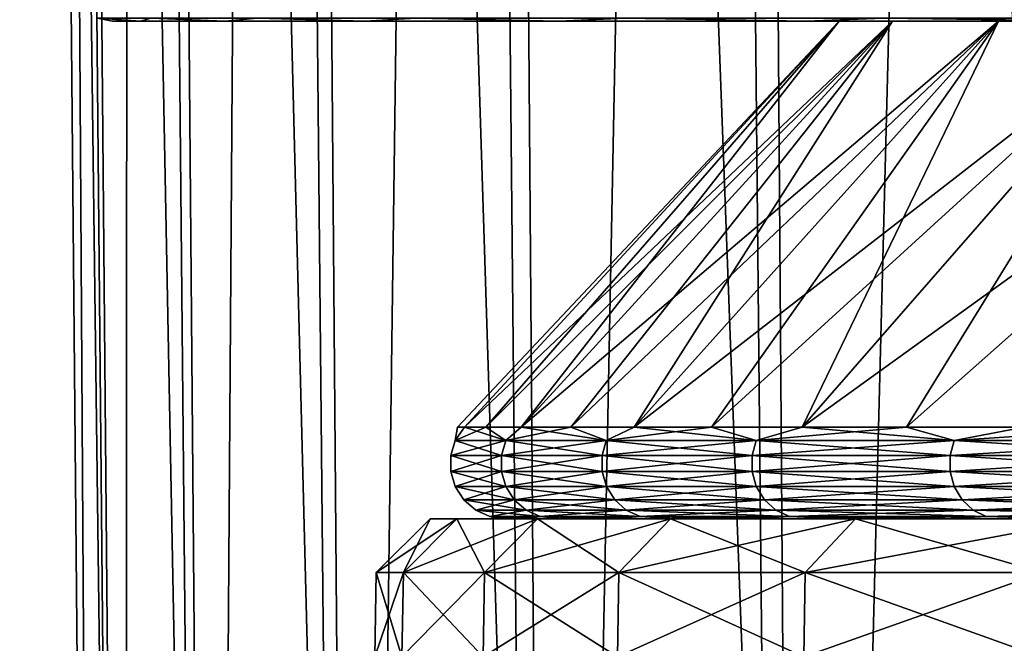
# Model space of a CAD drawing. Header units: millimetres. Extents: x -24 to 24, y 0 to 188.
# Tile 133 of 256: x -24.29 to -20.72, y 148.55 to 150.81. Entities that reach past the tile are written whole.
import ezdxf

# ---------------------------------------------------------------- set-up
doc = ezdxf.new("R2010")
doc.units = ezdxf.units.MM
doc.header["$LTSCALE"] = 58.620611
for name, color, linetype in [('173', 7, 'CONTINUOUS'), ('66', 7, 'CONTINUOUS'), ('68', 7, 'CONTINUOUS'), ('69', 7, 'CONTINUOUS'), ('71', 7, 'CONTINUOUS'), ('73', 7, 'CONTINUOUS'), ('79', 7, 'CONTINUOUS'), ('87', 7, 'CONTINUOUS')]:
    doc.layers.add(name, color=color, linetype=linetype)

msp = doc.modelspace()

# ---------------------------------------------------------------- linework, layer by layer
at = {"layer": '173', "color": 7, "linetype": 'CONTINUOUS'}
for points in [[(-21.7108, 174.485, 233.3099), (-20.4089, 144.2236, 244.6894), (-20.617, 175.0909, 235.1658), (-21.7108, 174.485, 233.3099)], [(-22.6203, 173.8537, 231.3652), (-21.4878, 143.6412, 242.8421), (-21.7108, 174.485, 233.3099), (-22.6203, 173.8537, 231.3652)], [(-21.4878, 143.6412, 242.8421), (-20.4089, 144.2236, 244.6894), (-21.7108, 174.485, 233.3099), (-21.4878, 143.6412, 242.8421)], [(-23.3378, 173.2028, 229.3477), (-22.3834, 143.0313, 240.9076), (-22.6203, 173.8537, 231.3652), (-23.3378, 173.2028, 229.3477)], [(-22.3834, 143.0313, 240.9076), (-21.4878, 143.6412, 242.8421), (-22.6203, 173.8537, 231.3652), (-22.3834, 143.0313, 240.9076)], [(-23.8572, 172.5381, 227.2745), (-23.088, 142.3991, 238.9027), (-23.3378, 173.2028, 229.3477), (-23.8572, 172.5381, 227.2745)], [(-23.088, 142.3991, 238.9027), (-22.3834, 143.0313, 240.9076), (-23.3378, 173.2028, 229.3477), (-23.088, 142.3991, 238.9027)], [(-24.174, 171.8656, 225.1632), (-23.5956, 141.7501, 236.8443), (-23.8572, 172.5381, 227.2745), (-24.174, 171.8656, 225.1632)], [(-23.5956, 141.7501, 236.8443), (-23.088, 142.3991, 238.9027), (-23.8572, 172.5381, 227.2745), (-23.5956, 141.7501, 236.8443)], [(-24.2854, 171.1911, 223.0317), (-23.9019, 141.0897, 234.7499), (-24.174, 171.8656, 225.1632), (-24.2854, 171.1911, 223.0317)], [(-23.9019, 141.0897, 234.7499), (-23.5956, 141.7501, 236.8443), (-24.174, 171.8656, 225.1632), (-23.9019, 141.0897, 234.7499)], [(-24.0043, 140.4237, 232.6376), (-23.9019, 141.0897, 234.7499), (-24.2854, 171.1911, 223.0317), (-24.0043, 140.4237, 232.6376)], [(-24.1906, 170.5205, 220.8982), (-24.0043, 140.4237, 232.6376), (-24.2854, 171.1911, 223.0317), (-24.1906, 170.5205, 220.8982)], [(-23.9019, 139.7577, 230.5253), (-24.0043, 140.4237, 232.6376), (-24.1906, 170.5205, 220.8982), (-23.9019, 139.7577, 230.5253)], [(-23.8904, 169.8594, 218.7808), (-23.9019, 139.7577, 230.5253), (-24.1906, 170.5205, 220.8982), (-23.8904, 169.8594, 218.7808)], [(-23.5956, 139.0974, 228.431), (-23.9019, 139.7577, 230.5253), (-23.8904, 169.8594, 218.7808), (-23.5956, 139.0974, 228.431)], [(-23.3873, 169.2133, 216.6979), (-23.5956, 139.0974, 228.431), (-23.8904, 169.8594, 218.7808), (-23.3873, 169.2133, 216.6979)], [(-23.088, 138.4484, 226.3726), (-23.5956, 139.0974, 228.431), (-23.3873, 169.2133, 216.6979), (-23.088, 138.4484, 226.3726)], [(-22.6856, 168.5874, 214.6668), (-23.088, 138.4484, 226.3726), (-23.3873, 169.2133, 216.6979), (-22.6856, 168.5874, 214.6668)], [(-22.3834, 137.8162, 224.3676), (-23.088, 138.4484, 226.3726), (-22.6856, 168.5874, 214.6668), (-22.3834, 137.8162, 224.3676)], [(-21.7912, 167.9867, 212.705), (-22.3834, 137.8162, 224.3676), (-22.6856, 168.5874, 214.6668), (-21.7912, 167.9867, 212.705)], [(-21.4878, 137.2063, 222.4332), (-22.3834, 137.8162, 224.3676), (-21.7912, 167.9867, 212.705), (-21.4878, 137.2063, 222.4332)], [(-20.7121, 167.416, 210.8298), (-21.4878, 137.2063, 222.4332), (-21.7912, 167.9867, 212.705), (-20.7121, 167.416, 210.8298)], [(-20.4089, 136.6238, 220.5858), (-21.4878, 137.2063, 222.4332), (-20.7121, 167.416, 210.8298), (-20.4089, 136.6238, 220.5858)]]:
    msp.add_3dface(points, dxfattribs=at)
at = {"layer": '66', "color": 7, "linetype": 'CONTINUOUS'}
for points in [[(-22.8, 149, 0), (-22.7028, 149, 2.1035), (-22.7028, 149, -2.1035), (-22.8, 149, 0)], [(-22.7028, 149, 2.1035), (-22.4118, 149, 4.1897), (-22.7028, 149, -2.1035), (-22.7028, 149, 2.1035)], [(-22.7028, 149, -2.1035), (-22.4118, 149, 4.1897), (-22.5245, 149, 1.073), (-22.7028, 149, -2.1035)], [(-22.4118, 149, -4.1897), (-22.7028, 149, -2.1035), (-22.4479, 149, -2.1435), (-22.4118, 149, -4.1897)], [(-22.4479, 149, -2.1435), (-22.7028, 149, -2.1035), (-22.5245, 149, -1.073), (-22.4479, 149, -2.1435)], [(-22.5245, 149, -1.073), (-22.7028, 149, -2.1035), (-22.55, 149), (-22.5245, 149, -1.073)], [(-22.55, 149), (-22.7028, 149, -2.1035), (-22.5245, 149, 1.073), (-22.55, 149)], [(-22.5245, 149, 1.073), (-22.4118, 149, 4.1897), (-22.4479, 149, 2.1435), (-22.5245, 149, 1.073)], [(-22.4479, 149, 2.1435), (-22.4118, 149, 4.1897), (-22.3205, 149, 3.2092), (-22.4479, 149, 2.1435)], [(-22.3205, 149, -3.2092), (-22.4118, 149, -4.1897), (-22.4479, 149, -2.1435), (-22.3205, 149, -3.2092)], [(-22.4118, 149, 4.1897), (-21.9296, 149, 6.2395), (-22.3205, 149, 3.2092), (-22.4118, 149, 4.1897)], [(-21.9296, 149, -6.2395), (-22.4118, 149, -4.1897), (-22.1425, 149, -4.2676), (-21.9296, 149, -6.2395)], [(-22.1425, 149, -4.2676), (-22.4118, 149, -4.1897), (-22.3205, 149, -3.2092), (-22.1425, 149, -4.2676)], [(-22.3205, 149, 3.2092), (-21.9296, 149, 6.2395), (-22.1425, 149, 4.2676), (-22.3205, 149, 3.2092)], [(-22.1425, 149, 4.2676), (-21.9296, 149, 6.2395), (-21.9143, 149, 5.3164), (-22.1425, 149, 4.2676)], [(-21.9143, 149, -5.3164), (-21.9296, 149, -6.2395), (-22.1425, 149, -4.2676), (-21.9143, 149, -5.3164)], [(-21.9296, 149, 6.2395), (-21.2604, 149, 8.2361), (-21.9143, 149, 5.3164), (-21.9296, 149, 6.2395)], [(-21.2604, 149, -8.2361), (-21.9296, 149, -6.2395), (-21.3098, 149, -7.3754), (-21.2604, 149, -8.2361)], [(-21.3098, 149, -7.3754), (-21.9296, 149, -6.2395), (-21.6366, 149, -6.3531), (-21.3098, 149, -7.3754)], [(-21.6366, 149, -6.3531), (-21.9296, 149, -6.2395), (-21.9143, 149, -5.3164), (-21.6366, 149, -6.3531)], [(-21.9143, 149, 5.3164), (-21.2604, 149, 8.2361), (-21.6366, 149, 6.3531), (-21.9143, 149, 5.3164)], [(-21.6366, 149, 6.3531), (-21.2604, 149, 8.2361), (-21.3098, 149, 7.3754), (-21.6366, 149, 6.3531)], [(-21.3098, 149, 7.3754), (-21.2604, 149, 8.2361), (-20.9347, 149, 8.381), (-21.3098, 149, 7.3754)], [(-20.9347, 149, -8.381), (-21.2604, 149, -8.2361), (-21.3098, 149, -7.3754), (-20.9347, 149, -8.381)], [(-21.2604, 149, 8.2361), (-20.4096, 149, 10.163), (-20.9347, 149, 8.381), (-21.2604, 149, 8.2361)], [(-20.4096, 149, -10.163), (-21.2604, 149, -8.2361), (-20.5122, 149, -9.3676), (-20.4096, 149, -10.163)], [(-20.5122, 149, -9.3676), (-21.2604, 149, -8.2361), (-20.9347, 149, -8.381), (-20.5122, 149, -9.3676)], [(-20.9347, 149, 8.381), (-20.4096, 149, 10.163), (-20.5122, 149, 9.3676), (-20.9347, 149, 8.381)]]:
    msp.add_3dface(points, dxfattribs=at)
at = {"layer": '68', "color": 7, "linetype": 'CONTINUOUS'}
for points in [[(-22.8, 149, 0), (-22.7028, 149, -2.1035), (-22.9947, 148.8053, 0), (-22.8, 149, 0)], [(-22.8966, 148.8053, 2.1215), (-22.8, 149, 0), (-22.9947, 148.8053, 0), (-22.8966, 148.8053, 2.1215)], [(-22.9947, 148.8053, 0), (-22.7028, 149, -2.1035), (-22.8966, 148.8053, -2.1215), (-22.9947, 148.8053, 0)], [(-22.7028, 149, 2.1035), (-22.8, 149, 0), (-22.8966, 148.8053, 2.1215), (-22.7028, 149, 2.1035)], [(-22.6031, 148.8053, 4.2254), (-22.7028, 149, 2.1035), (-22.8966, 148.8053, 2.1215), (-22.6031, 148.8053, 4.2254)], [(-22.7028, 149, -2.1035), (-22.4118, 149, -4.1897), (-22.8966, 148.8053, -2.1215), (-22.7028, 149, -2.1035)], [(-22.8966, 148.8053, -2.1215), (-22.4118, 149, -4.1897), (-22.6031, 148.8053, -4.2254), (-22.8966, 148.8053, -2.1215)], [(-22.4118, 149, 4.1897), (-22.7028, 149, 2.1035), (-22.6031, 148.8053, 4.2254), (-22.4118, 149, 4.1897)], [(-22.1169, 148.8053, 6.2928), (-22.4118, 149, 4.1897), (-22.6031, 148.8053, 4.2254), (-22.1169, 148.8053, 6.2928)], [(-22.4118, 149, -4.1897), (-21.9296, 149, -6.2395), (-22.6031, 148.8053, -4.2254), (-22.4118, 149, -4.1897)], [(-22.6031, 148.8053, -4.2254), (-21.9296, 149, -6.2395), (-22.1169, 148.8053, -6.2928), (-22.6031, 148.8053, -4.2254)], [(-21.9296, 149, 6.2395), (-22.4118, 149, 4.1897), (-22.1169, 148.8053, 6.2928), (-21.9296, 149, 6.2395)], [(-21.442, 148.8053, 8.3064), (-21.9296, 149, 6.2395), (-22.1169, 148.8053, 6.2928), (-21.442, 148.8053, 8.3064)], [(-21.9296, 149, -6.2395), (-21.2604, 149, -8.2361), (-22.1169, 148.8053, -6.2928), (-21.9296, 149, -6.2395)], [(-22.1169, 148.8053, -6.2928), (-21.2604, 149, -8.2361), (-21.442, 148.8053, -8.3064), (-22.1169, 148.8053, -6.2928)], [(-21.2604, 149, 8.2361), (-21.9296, 149, 6.2395), (-21.442, 148.8053, 8.3064), (-21.2604, 149, 8.2361)], [(-20.5839, 148.8053, 10.2497), (-21.2604, 149, 8.2361), (-21.442, 148.8053, 8.3064), (-20.5839, 148.8053, 10.2497)], [(-21.2604, 149, -8.2361), (-20.4096, 149, -10.163), (-21.442, 148.8053, -8.3064), (-21.2604, 149, -8.2361)], [(-21.442, 148.8053, -8.3064), (-20.4096, 149, -10.163), (-20.5839, 148.8053, -10.2497), (-21.442, 148.8053, -8.3064)], [(-20.4096, 149, 10.163), (-21.2604, 149, 8.2361), (-20.5839, 148.8053, 10.2497), (-20.4096, 149, 10.163)]]:
    msp.add_3dface(points, dxfattribs=at)
at = {"layer": '69', "color": 7, "linetype": 'CONTINUOUS'}
for points in [[(-22.9019, 148.5, -2.1222), (-23, 148.5), (-22.8966, 148.8053, -2.1215), (-22.9019, 148.5, -2.1222)], [(-23, 148.5), (-22.9019, 148.5, 2.1222), (-22.9947, 148.8053, 0), (-23, 148.5)], [(-23, 148.5), (-22.9947, 148.8053, 0), (-22.8966, 148.8053, -2.1215), (-23, 148.5)], [(-22.9019, 148.5, 2.1222), (-22.8966, 148.8053, 2.1215), (-22.9947, 148.8053, 0), (-22.9019, 148.5, 2.1222)], [(-22.6084, 148.5, -4.2262), (-22.9019, 148.5, -2.1222), (-22.6031, 148.8053, -4.2254), (-22.6084, 148.5, -4.2262)], [(-22.9019, 148.5, -2.1222), (-22.8966, 148.8053, -2.1215), (-22.6031, 148.8053, -4.2254), (-22.9019, 148.5, -2.1222)], [(-22.9019, 148.5, 2.1222), (-22.6084, 148.5, 4.2262), (-22.8966, 148.8053, 2.1215), (-22.9019, 148.5, 2.1222)], [(-22.6084, 148.5, 4.2262), (-22.6031, 148.8053, 4.2254), (-22.8966, 148.8053, 2.1215), (-22.6084, 148.5, 4.2262)], [(-22.122, 148.5, -6.2943), (-22.6084, 148.5, -4.2262), (-22.1169, 148.8053, -6.2928), (-22.122, 148.5, -6.2943)], [(-22.6084, 148.5, -4.2262), (-22.6031, 148.8053, -4.2254), (-22.1169, 148.8053, -6.2928), (-22.6084, 148.5, -4.2262)], [(-22.6084, 148.5, 4.2262), (-22.122, 148.5, 6.2943), (-22.6031, 148.8053, 4.2254), (-22.6084, 148.5, 4.2262)], [(-22.122, 148.5, 6.2943), (-22.1169, 148.8053, 6.2928), (-22.6031, 148.8053, 4.2254), (-22.122, 148.5, 6.2943)], [(-21.4469, 148.5, -8.3086), (-22.122, 148.5, -6.2943), (-21.442, 148.8053, -8.3064), (-21.4469, 148.5, -8.3086)], [(-22.122, 148.5, -6.2943), (-22.1169, 148.8053, -6.2928), (-21.442, 148.8053, -8.3064), (-22.122, 148.5, -6.2943)], [(-22.122, 148.5, 6.2943), (-21.4469, 148.5, 8.3086), (-22.1169, 148.8053, 6.2928), (-22.122, 148.5, 6.2943)], [(-21.4469, 148.5, 8.3086), (-21.442, 148.8053, 8.3064), (-22.1169, 148.8053, 6.2928), (-21.4469, 148.5, 8.3086)], [(-20.5888, 148.5, -10.252), (-21.4469, 148.5, -8.3086), (-20.5839, 148.8053, -10.2497), (-20.5888, 148.5, -10.252)], [(-21.4469, 148.5, -8.3086), (-21.442, 148.8053, -8.3064), (-20.5839, 148.8053, -10.2497), (-21.4469, 148.5, -8.3086)], [(-21.4469, 148.5, 8.3086), (-20.5888, 148.5, 10.252), (-21.442, 148.8053, 8.3064), (-21.4469, 148.5, 8.3086)], [(-20.5888, 148.5, 10.252), (-20.5839, 148.8053, 10.2497), (-21.442, 148.8053, 8.3064), (-20.5888, 148.5, 10.252)]]:
    msp.add_3dface(points, dxfattribs=at)
at = {"layer": '71', "color": 7, "linetype": 'CONTINUOUS'}
for points in [[(-22.7013, 149.3307), (-22.6756, 149.3307, 1.0802), (-21.3197, 150.8, -1.0156), (-22.7013, 149.3307)], [(-22.6756, 149.3307, -1.0802), (-22.7013, 149.3307), (-21.3197, 150.8, -1.0156), (-22.6756, 149.3307, -1.0802)], [(-22.6756, 149.3307, 1.0802), (-22.5985, 149.3307, 2.1579), (-21.3197, 150.8, 1.0156), (-22.6756, 149.3307, 1.0802)], [(-21.3197, 150.8, -1.0156), (-22.6756, 149.3307, 1.0802), (-21.3197, 150.8, 1.0156), (-21.3197, 150.8, -1.0156)], [(-22.5985, 149.3307, -2.1579), (-22.6756, 149.3307, -1.0802), (-21.1266, 150.8, -3.0376), (-22.5985, 149.3307, -2.1579)], [(-21.1266, 150.8, -3.0376), (-22.6756, 149.3307, -1.0802), (-21.3197, 150.8, -1.0156), (-21.1266, 150.8, -3.0376)], [(-22.5985, 149.3307, 2.1579), (-22.4703, 149.3307, 3.2307), (-21.3197, 150.8, 1.0156), (-22.5985, 149.3307, 2.1579)], [(-22.4703, 149.3307, -3.2307), (-22.5985, 149.3307, -2.1579), (-21.1266, 150.8, -3.0376), (-22.4703, 149.3307, -3.2307)], [(-22.4703, 149.3307, 3.2307), (-22.2911, 149.3307, 4.2963), (-21.1266, 150.8, 3.0376), (-22.4703, 149.3307, 3.2307)], [(-21.3197, 150.8, 1.0156), (-22.4703, 149.3307, 3.2307), (-21.1266, 150.8, 3.0376), (-21.3197, 150.8, 1.0156)], [(-22.2911, 149.3307, -4.2963), (-22.4703, 149.3307, -3.2307), (-20.7422, 150.8, -5.032), (-22.2911, 149.3307, -4.2963)], [(-20.7422, 150.8, -5.032), (-22.4703, 149.3307, -3.2307), (-21.1266, 150.8, -3.0376), (-20.7422, 150.8, -5.032)], [(-22.2911, 149.3307, 4.2963), (-22.0614, 149.3307, 5.352), (-21.1266, 150.8, 3.0376), (-22.2911, 149.3307, 4.2963)], [(-22.0614, 149.3307, -5.352), (-22.2911, 149.3307, -4.2963), (-20.7422, 150.8, -5.032), (-22.0614, 149.3307, -5.352)], [(-22.0614, 149.3307, 5.352), (-21.7818, 149.3307, 6.3957), (-20.7422, 150.8, 5.032), (-22.0614, 149.3307, 5.352)], [(-21.1266, 150.8, 3.0376), (-22.0614, 149.3307, 5.352), (-20.7422, 150.8, 5.032), (-21.1266, 150.8, 3.0376)], [(-21.7818, 149.3307, -6.3957), (-22.0614, 149.3307, -5.352), (-20.17, 150.8, -6.9809), (-21.7818, 149.3307, -6.3957)], [(-20.17, 150.8, -6.9809), (-22.0614, 149.3307, -5.352), (-20.7422, 150.8, -5.032), (-20.17, 150.8, -6.9809)], [(-21.7818, 149.3307, 6.3957), (-21.4528, 149.3307, 7.4249), (-20.7422, 150.8, 5.032), (-21.7818, 149.3307, 6.3957)], [(-21.4528, 149.3307, -7.4249), (-21.7818, 149.3307, -6.3957), (-20.17, 150.8, -6.9809), (-21.4528, 149.3307, -7.4249)], [(-21.4528, 149.3307, 7.4249), (-21.0752, 149.3307, 8.4372), (-20.17, 150.8, 6.9809), (-21.4528, 149.3307, 7.4249)], [(-20.7422, 150.8, 5.032), (-21.4528, 149.3307, 7.4249), (-20.17, 150.8, 6.9809), (-20.7422, 150.8, 5.032)], [(-21.0752, 149.3307, -8.4372), (-21.4528, 149.3307, -7.4249), (-19.4151, 150.8, -8.8665), (-21.0752, 149.3307, -8.4372)], [(-19.4151, 150.8, -8.8665), (-21.4528, 149.3307, -7.4249), (-20.17, 150.8, -6.9809), (-19.4151, 150.8, -8.8665)], [(-21.0752, 149.3307, 8.4372), (-20.6499, 149.3307, 9.4305), (-20.17, 150.8, 6.9809), (-21.0752, 149.3307, 8.4372)], [(-20.6499, 149.3307, -9.4305), (-21.0752, 149.3307, -8.4372), (-19.4151, 150.8, -8.8665), (-20.6499, 149.3307, -9.4305)]]:
    msp.add_3dface(points, dxfattribs=at)
at = {"layer": '73', "color": 7, "linetype": 'CONTINUOUS'}
for points in [[(-22.6756, 149.3307, 1.0802), (-22.7013, 149.3307), (-22.7091, 149.2828, 1.0199), (-22.6756, 149.3307, 1.0802)], [(-22.5263, 149.2828, 3.0514), (-22.6756, 149.3307, 1.0802), (-22.7091, 149.2828, 1.0199), (-22.5263, 149.2828, 3.0514)], [(-22.7013, 149.3307), (-22.6756, 149.3307, -1.0802), (-22.7091, 149.2828, -1.0199), (-22.7013, 149.3307)], [(-22.7091, 149.2828, 1.0199), (-22.7013, 149.3307), (-22.7091, 149.2828, -1.0199), (-22.7091, 149.2828, 1.0199)], [(-22.6756, 149.3307, -1.0802), (-22.5985, 149.3307, -2.1579), (-22.7091, 149.2828, -1.0199), (-22.6756, 149.3307, -1.0802)], [(-22.7091, 149.2828, -1.0199), (-22.5985, 149.3307, -2.1579), (-22.5263, 149.2828, -3.0514), (-22.7091, 149.2828, -1.0199)], [(-22.5985, 149.3307, 2.1579), (-22.6756, 149.3307, 1.0802), (-22.5263, 149.2828, 3.0514), (-22.5985, 149.3307, 2.1579)], [(-22.4703, 149.3307, 3.2307), (-22.5985, 149.3307, 2.1579), (-22.5263, 149.2828, 3.0514), (-22.4703, 149.3307, 3.2307)], [(-22.5985, 149.3307, -2.1579), (-22.4703, 149.3307, -3.2307), (-22.5263, 149.2828, -3.0514), (-22.5985, 149.3307, -2.1579)], [(-22.1621, 149.2828, 5.0584), (-22.4703, 149.3307, 3.2307), (-22.5263, 149.2828, 3.0514), (-22.1621, 149.2828, 5.0584)], [(-22.4703, 149.3307, -3.2307), (-22.2911, 149.3307, -4.2963), (-22.5263, 149.2828, -3.0514), (-22.4703, 149.3307, -3.2307)], [(-22.5263, 149.2828, -3.0514), (-22.2911, 149.3307, -4.2963), (-22.1621, 149.2828, -5.0584), (-22.5263, 149.2828, -3.0514)], [(-22.2911, 149.3307, 4.2963), (-22.4703, 149.3307, 3.2307), (-22.1621, 149.2828, 5.0584), (-22.2911, 149.3307, 4.2963)], [(-22.0614, 149.3307, 5.352), (-22.2911, 149.3307, 4.2963), (-22.1621, 149.2828, 5.0584), (-22.0614, 149.3307, 5.352)], [(-22.2911, 149.3307, -4.2963), (-22.0614, 149.3307, -5.352), (-22.1621, 149.2828, -5.0584), (-22.2911, 149.3307, -4.2963)], [(-21.6194, 149.2828, 7.0246), (-22.0614, 149.3307, 5.352), (-22.1621, 149.2828, 5.0584), (-21.6194, 149.2828, 7.0246)], [(-22.0614, 149.3307, -5.352), (-21.7818, 149.3307, -6.3957), (-22.1621, 149.2828, -5.0584), (-22.0614, 149.3307, -5.352)], [(-22.1621, 149.2828, -5.0584), (-21.7818, 149.3307, -6.3957), (-21.6194, 149.2828, -7.0246), (-22.1621, 149.2828, -5.0584)], [(-21.7818, 149.3307, 6.3957), (-22.0614, 149.3307, 5.352), (-21.6194, 149.2828, 7.0246), (-21.7818, 149.3307, 6.3957)], [(-21.4528, 149.3307, 7.4249), (-21.7818, 149.3307, 6.3957), (-21.6194, 149.2828, 7.0246), (-21.4528, 149.3307, 7.4249)], [(-21.7818, 149.3307, -6.3957), (-21.4528, 149.3307, -7.4249), (-21.6194, 149.2828, -7.0246), (-21.7818, 149.3307, -6.3957)], [(-20.9027, 149.2828, 8.9343), (-21.4528, 149.3307, 7.4249), (-21.6194, 149.2828, 7.0246), (-20.9027, 149.2828, 8.9343)], [(-21.4528, 149.3307, -7.4249), (-21.0752, 149.3307, -8.4372), (-21.6194, 149.2828, -7.0246), (-21.4528, 149.3307, -7.4249)], [(-21.6194, 149.2828, -7.0246), (-21.0752, 149.3307, -8.4372), (-20.9027, 149.2828, -8.9343), (-21.6194, 149.2828, -7.0246)], [(-21.0752, 149.3307, 8.4372), (-21.4528, 149.3307, 7.4249), (-20.9027, 149.2828, 8.9343), (-21.0752, 149.3307, 8.4372)], [(-20.6499, 149.3307, 9.4305), (-21.0752, 149.3307, 8.4372), (-20.9027, 149.2828, 8.9343), (-20.6499, 149.3307, 9.4305)], [(-21.0752, 149.3307, -8.4372), (-20.6499, 149.3307, -9.4305), (-20.9027, 149.2828, -8.9343), (-21.0752, 149.3307, -8.4372)], [(-20.0177, 149.2828, 10.772), (-20.6499, 149.3307, 9.4305), (-20.9027, 149.2828, 8.9343), (-20.0177, 149.2828, 10.772)], [(-20.6499, 149.3307, -9.4305), (-20.1778, 149.3307, -10.4024), (-20.9027, 149.2828, -8.9343), (-20.6499, 149.3307, -9.4305)], [(-20.9027, 149.2828, -8.9343), (-20.1778, 149.3307, -10.4024), (-20.0177, 149.2828, -10.772), (-20.9027, 149.2828, -8.9343)], [(-22.7091, 149.2828, 1.0199), (-22.7091, 149.2828, -1.0199), (-22.7251, 149.2282, 1.0206), (-22.7091, 149.2828, 1.0199)], [(-22.5421, 149.2282, 3.0535), (-22.7091, 149.2828, 1.0199), (-22.7251, 149.2282, 1.0206), (-22.5421, 149.2282, 3.0535)], [(-22.7091, 149.2828, -1.0199), (-22.5263, 149.2828, -3.0514), (-22.7251, 149.2282, -1.0206), (-22.7091, 149.2828, -1.0199)], [(-22.7251, 149.2282, 1.0206), (-22.7091, 149.2828, -1.0199), (-22.7251, 149.2282, -1.0206), (-22.7251, 149.2282, 1.0206)], [(-22.7251, 149.2282, -1.0206), (-22.5263, 149.2828, -3.0514), (-22.5421, 149.2282, -3.0535), (-22.7251, 149.2282, -1.0206)], [(-22.5263, 149.2828, 3.0514), (-22.7091, 149.2828, 1.0199), (-22.5421, 149.2282, 3.0535), (-22.5263, 149.2828, 3.0514)], [(-22.1777, 149.2282, 5.0619), (-22.5263, 149.2828, 3.0514), (-22.5421, 149.2282, 3.0535), (-22.1777, 149.2282, 5.0619)], [(-22.5263, 149.2828, -3.0514), (-22.1621, 149.2828, -5.0584), (-22.5421, 149.2282, -3.0535), (-22.5263, 149.2828, -3.0514)], [(-22.5421, 149.2282, -3.0535), (-22.1621, 149.2828, -5.0584), (-22.1777, 149.2282, -5.0619), (-22.5421, 149.2282, -3.0535)], [(-22.1621, 149.2828, 5.0584), (-22.5263, 149.2828, 3.0514), (-22.1777, 149.2282, 5.0619), (-22.1621, 149.2828, 5.0584)], [(-21.6346, 149.2282, 7.0295), (-22.1621, 149.2828, 5.0584), (-22.1777, 149.2282, 5.0619), (-21.6346, 149.2282, 7.0295)], [(-22.1621, 149.2828, -5.0584), (-21.6194, 149.2828, -7.0246), (-22.1777, 149.2282, -5.0619), (-22.1621, 149.2828, -5.0584)], [(-22.1777, 149.2282, -5.0619), (-21.6194, 149.2828, -7.0246), (-21.6346, 149.2282, -7.0295), (-22.1777, 149.2282, -5.0619)], [(-21.6194, 149.2828, 7.0246), (-22.1621, 149.2828, 5.0584), (-21.6346, 149.2282, 7.0295), (-21.6194, 149.2828, 7.0246)], [(-20.9174, 149.2282, 8.9405), (-21.6194, 149.2828, 7.0246), (-21.6346, 149.2282, 7.0295), (-20.9174, 149.2282, 8.9405)], [(-21.6194, 149.2828, -7.0246), (-20.9027, 149.2828, -8.9343), (-21.6346, 149.2282, -7.0295), (-21.6194, 149.2828, -7.0246)], [(-21.6346, 149.2282, -7.0295), (-20.9027, 149.2828, -8.9343), (-20.9174, 149.2282, -8.9405), (-21.6346, 149.2282, -7.0295)], [(-20.9027, 149.2828, 8.9343), (-21.6194, 149.2828, 7.0246), (-20.9174, 149.2282, 8.9405), (-20.9027, 149.2828, 8.9343)], [(-20.0318, 149.2282, 10.7796), (-20.9027, 149.2828, 8.9343), (-20.9174, 149.2282, 8.9405), (-20.0318, 149.2282, 10.7796)], [(-20.9027, 149.2828, -8.9343), (-20.0177, 149.2828, -10.772), (-20.9174, 149.2282, -8.9405), (-20.9027, 149.2828, -8.9343)], [(-20.9174, 149.2282, -8.9405), (-20.0177, 149.2828, -10.772), (-20.0318, 149.2282, -10.7796), (-20.9174, 149.2282, -8.9405)], [(-20.0177, 149.2828, 10.772), (-20.9027, 149.2828, 8.9343), (-20.0318, 149.2282, 10.7796), (-20.0177, 149.2828, 10.772)], [(-22.5421, 149.2282, 3.0535), (-22.7251, 149.2282, 1.0206), (-22.542, 149.1712, 3.0535), (-22.5421, 149.2282, 3.0535)], [(-22.7251, 149.2282, 1.0206), (-22.7251, 149.2282, -1.0206), (-22.725, 149.1712, 1.0206), (-22.7251, 149.2282, 1.0206)], [(-22.542, 149.1712, 3.0535), (-22.7251, 149.2282, 1.0206), (-22.725, 149.1712, 1.0206), (-22.542, 149.1712, 3.0535)], [(-22.7251, 149.2282, -1.0206), (-22.5421, 149.2282, -3.0535), (-22.725, 149.1712, -1.0206), (-22.7251, 149.2282, -1.0206)], [(-22.725, 149.1712, 1.0206), (-22.7251, 149.2282, -1.0206), (-22.725, 149.1712, -1.0206), (-22.725, 149.1712, 1.0206)], [(-22.725, 149.1712, -1.0206), (-22.5421, 149.2282, -3.0535), (-22.542, 149.1712, -3.0535), (-22.725, 149.1712, -1.0206)], [(-22.1777, 149.2282, 5.0619), (-22.5421, 149.2282, 3.0535), (-22.1776, 149.1712, 5.0619), (-22.1777, 149.2282, 5.0619)], [(-22.1776, 149.1712, 5.0619), (-22.5421, 149.2282, 3.0535), (-22.542, 149.1712, 3.0535), (-22.1776, 149.1712, 5.0619)], [(-22.5421, 149.2282, -3.0535), (-22.1777, 149.2282, -5.0619), (-22.542, 149.1712, -3.0535), (-22.5421, 149.2282, -3.0535)], [(-22.542, 149.1712, -3.0535), (-22.1777, 149.2282, -5.0619), (-22.1776, 149.1712, -5.0619), (-22.542, 149.1712, -3.0535)], [(-21.6346, 149.2282, 7.0295), (-22.1777, 149.2282, 5.0619), (-21.6346, 149.1712, 7.0295), (-21.6346, 149.2282, 7.0295)], [(-21.6346, 149.1712, 7.0295), (-22.1777, 149.2282, 5.0619), (-22.1776, 149.1712, 5.0619), (-21.6346, 149.1712, 7.0295)], [(-22.1777, 149.2282, -5.0619), (-21.6346, 149.2282, -7.0295), (-22.1776, 149.1712, -5.0619), (-22.1777, 149.2282, -5.0619)], [(-22.1776, 149.1712, -5.0619), (-21.6346, 149.2282, -7.0295), (-21.6346, 149.1712, -7.0295), (-22.1776, 149.1712, -5.0619)], [(-20.9174, 149.2282, 8.9405), (-21.6346, 149.2282, 7.0295), (-20.9173, 149.1712, 8.9405), (-20.9174, 149.2282, 8.9405)], [(-20.9173, 149.1712, 8.9405), (-21.6346, 149.2282, 7.0295), (-21.6346, 149.1712, 7.0295), (-20.9173, 149.1712, 8.9405)], [(-21.6346, 149.2282, -7.0295), (-20.9174, 149.2282, -8.9405), (-21.6346, 149.1712, -7.0295), (-21.6346, 149.2282, -7.0295)], [(-21.6346, 149.1712, -7.0295), (-20.9174, 149.2282, -8.9405), (-20.9173, 149.1712, -8.9405), (-21.6346, 149.1712, -7.0295)], [(-20.0318, 149.2282, 10.7796), (-20.9174, 149.2282, 8.9405), (-20.0317, 149.1712, 10.7795), (-20.0318, 149.2282, 10.7796)], [(-20.0317, 149.1712, 10.7795), (-20.9174, 149.2282, 8.9405), (-20.9173, 149.1712, 8.9405), (-20.0317, 149.1712, 10.7795)], [(-20.9174, 149.2282, -8.9405), (-20.0318, 149.2282, -10.7796), (-20.9173, 149.1712, -8.9405), (-20.9174, 149.2282, -8.9405)], [(-20.9173, 149.1712, -8.9405), (-20.0318, 149.2282, -10.7796), (-20.0317, 149.1712, -10.7795), (-20.9173, 149.1712, -8.9405)], [(-22.542, 149.1712, 3.0535), (-22.725, 149.1712, 1.0206), (-22.5261, 149.1166, 3.0514), (-22.542, 149.1712, 3.0535)], [(-22.725, 149.1712, 1.0206), (-22.725, 149.1712, -1.0206), (-22.7089, 149.1166, 1.0199), (-22.725, 149.1712, 1.0206)], [(-22.5261, 149.1166, 3.0514), (-22.725, 149.1712, 1.0206), (-22.7089, 149.1166, 1.0199), (-22.5261, 149.1166, 3.0514)], [(-22.725, 149.1712, -1.0206), (-22.542, 149.1712, -3.0535), (-22.7089, 149.1166, -1.0199), (-22.725, 149.1712, -1.0206)], [(-22.7089, 149.1166, 1.0199), (-22.725, 149.1712, -1.0206), (-22.7089, 149.1166, -1.0199), (-22.7089, 149.1166, 1.0199)], [(-22.7089, 149.1166, -1.0199), (-22.542, 149.1712, -3.0535), (-22.5261, 149.1166, -3.0514), (-22.7089, 149.1166, -1.0199)], [(-22.1776, 149.1712, 5.0619), (-22.542, 149.1712, 3.0535), (-22.1619, 149.1166, 5.0583), (-22.1776, 149.1712, 5.0619)], [(-22.1619, 149.1166, 5.0583), (-22.542, 149.1712, 3.0535), (-22.5261, 149.1166, 3.0514), (-22.1619, 149.1166, 5.0583)], [(-22.542, 149.1712, -3.0535), (-22.1776, 149.1712, -5.0619), (-22.5261, 149.1166, -3.0514), (-22.542, 149.1712, -3.0535)], [(-22.5261, 149.1166, -3.0514), (-22.1776, 149.1712, -5.0619), (-22.1619, 149.1166, -5.0583), (-22.5261, 149.1166, -3.0514)], [(-21.6346, 149.1712, 7.0295), (-22.1776, 149.1712, 5.0619), (-21.6192, 149.1166, 7.0245), (-21.6346, 149.1712, 7.0295)], [(-21.6192, 149.1166, 7.0245), (-22.1776, 149.1712, 5.0619), (-22.1619, 149.1166, 5.0583), (-21.6192, 149.1166, 7.0245)], [(-22.1776, 149.1712, -5.0619), (-21.6346, 149.1712, -7.0295), (-22.1619, 149.1166, -5.0583), (-22.1776, 149.1712, -5.0619)], [(-22.1619, 149.1166, -5.0583), (-21.6346, 149.1712, -7.0295), (-21.6192, 149.1166, -7.0245), (-22.1619, 149.1166, -5.0583)], [(-20.9173, 149.1712, 8.9405), (-21.6346, 149.1712, 7.0295), (-20.9025, 149.1166, 8.9342), (-20.9173, 149.1712, 8.9405)], [(-20.9025, 149.1166, 8.9342), (-21.6346, 149.1712, 7.0295), (-21.6192, 149.1166, 7.0245), (-20.9025, 149.1166, 8.9342)], [(-21.6346, 149.1712, -7.0295), (-20.9173, 149.1712, -8.9405), (-21.6192, 149.1166, -7.0245), (-21.6346, 149.1712, -7.0295)], [(-21.6192, 149.1166, -7.0245), (-20.9173, 149.1712, -8.9405), (-20.9025, 149.1166, -8.9342), (-21.6192, 149.1166, -7.0245)], [(-20.0317, 149.1712, 10.7795), (-20.9173, 149.1712, 8.9405), (-20.0175, 149.1166, 10.7719), (-20.0317, 149.1712, 10.7795)], [(-20.0175, 149.1166, 10.7719), (-20.9173, 149.1712, 8.9405), (-20.9025, 149.1166, 8.9342), (-20.0175, 149.1166, 10.7719)], [(-20.9173, 149.1712, -8.9405), (-20.0317, 149.1712, -10.7795), (-20.9025, 149.1166, -8.9342), (-20.9173, 149.1712, -8.9405)], [(-20.9025, 149.1166, -8.9342), (-20.0317, 149.1712, -10.7795), (-20.0175, 149.1166, -10.7719), (-20.9025, 149.1166, -8.9342)], [(-22.5261, 149.1166, 3.0514), (-22.7089, 149.1166, 1.0199), (-22.4955, 149.0688, 3.0472), (-22.5261, 149.1166, 3.0514)], [(-22.7089, 149.1166, 1.0199), (-22.7089, 149.1166, -1.0199), (-22.6781, 149.0688, 1.0185), (-22.7089, 149.1166, 1.0199)], [(-22.4955, 149.0688, 3.0472), (-22.7089, 149.1166, 1.0199), (-22.6781, 149.0688, 1.0185), (-22.4955, 149.0688, 3.0472)], [(-22.7089, 149.1166, -1.0199), (-22.5261, 149.1166, -3.0514), (-22.6781, 149.0688, -1.0185), (-22.7089, 149.1166, -1.0199)], [(-22.6781, 149.0688, 1.0185), (-22.7089, 149.1166, -1.0199), (-22.6781, 149.0688, -1.0185), (-22.6781, 149.0688, 1.0185)], [(-22.6781, 149.0688, -1.0185), (-22.5261, 149.1166, -3.0514), (-22.4955, 149.0688, -3.0472), (-22.6781, 149.0688, -1.0185)], [(-22.1619, 149.1166, 5.0583), (-22.5261, 149.1166, 3.0514), (-22.1318, 149.0688, 5.0514), (-22.1619, 149.1166, 5.0583)], [(-22.1318, 149.0688, 5.0514), (-22.5261, 149.1166, 3.0514), (-22.4955, 149.0688, 3.0472), (-22.1318, 149.0688, 5.0514)], [(-22.5261, 149.1166, -3.0514), (-22.1619, 149.1166, -5.0583), (-22.4955, 149.0688, -3.0472), (-22.5261, 149.1166, -3.0514)], [(-22.4955, 149.0688, -3.0472), (-22.1619, 149.1166, -5.0583), (-22.1318, 149.0688, -5.0514), (-22.4955, 149.0688, -3.0472)], [(-21.6192, 149.1166, 7.0245), (-22.1619, 149.1166, 5.0583), (-21.5899, 149.0688, 7.015), (-21.6192, 149.1166, 7.0245)], [(-21.5899, 149.0688, 7.015), (-22.1619, 149.1166, 5.0583), (-22.1318, 149.0688, 5.0514), (-21.5899, 149.0688, 7.015)], [(-22.1619, 149.1166, -5.0583), (-21.6192, 149.1166, -7.0245), (-22.1318, 149.0688, -5.0514), (-22.1619, 149.1166, -5.0583)], [(-22.1318, 149.0688, -5.0514), (-21.6192, 149.1166, -7.0245), (-21.5899, 149.0688, -7.015), (-22.1318, 149.0688, -5.0514)], [(-20.9025, 149.1166, 8.9342), (-21.6192, 149.1166, 7.0245), (-20.8741, 149.0688, 8.922), (-20.9025, 149.1166, 8.9342)], [(-20.8741, 149.0688, 8.922), (-21.6192, 149.1166, 7.0245), (-21.5899, 149.0688, 7.015), (-20.8741, 149.0688, 8.922)], [(-21.6192, 149.1166, -7.0245), (-20.9025, 149.1166, -8.9342), (-21.5899, 149.0688, -7.015), (-21.6192, 149.1166, -7.0245)], [(-21.5899, 149.0688, -7.015), (-20.9025, 149.1166, -8.9342), (-20.8741, 149.0688, -8.922), (-21.5899, 149.0688, -7.015)], [(-20.0175, 149.1166, 10.7719), (-20.9025, 149.1166, 8.9342), (-19.9903, 149.0688, 10.7573), (-20.0175, 149.1166, 10.7719)], [(-19.9903, 149.0688, 10.7573), (-20.9025, 149.1166, 8.9342), (-20.8741, 149.0688, 8.922), (-19.9903, 149.0688, 10.7573)], [(-20.9025, 149.1166, -8.9342), (-20.0175, 149.1166, -10.7719), (-20.8741, 149.0688, -8.922), (-20.9025, 149.1166, -8.9342)], [(-20.8741, 149.0688, -8.922), (-20.0175, 149.1166, -10.7719), (-19.9903, 149.0688, -10.7573), (-20.8741, 149.0688, -8.922)], [(-22.4955, 149.0688, 3.0472), (-22.6781, 149.0688, 1.0185), (-22.4528, 149.0316, 3.0414), (-22.4955, 149.0688, 3.0472)], [(-22.6781, 149.0688, 1.0185), (-22.6781, 149.0688, -1.0185), (-22.635, 149.0316, 1.0165), (-22.6781, 149.0688, 1.0185)], [(-22.4528, 149.0316, 3.0414), (-22.6781, 149.0688, 1.0185), (-22.635, 149.0316, 1.0165), (-22.4528, 149.0316, 3.0414)], [(-22.6781, 149.0688, -1.0185), (-22.4955, 149.0688, -3.0472), (-22.635, 149.0316, -1.0165), (-22.6781, 149.0688, -1.0185)], [(-22.635, 149.0316, 1.0165), (-22.6781, 149.0688, -1.0185), (-22.635, 149.0316, -1.0165), (-22.635, 149.0316, 1.0165)], [(-22.635, 149.0316, -1.0165), (-22.4955, 149.0688, -3.0472), (-22.4528, 149.0316, -3.0414), (-22.635, 149.0316, -1.0165)], [(-22.1318, 149.0688, 5.0514), (-22.4955, 149.0688, 3.0472), (-22.0897, 149.0316, 5.0418), (-22.1318, 149.0688, 5.0514)], [(-22.0897, 149.0316, 5.0418), (-22.4955, 149.0688, 3.0472), (-22.4528, 149.0316, 3.0414), (-22.0897, 149.0316, 5.0418)], [(-22.4955, 149.0688, -3.0472), (-22.1318, 149.0688, -5.0514), (-22.4528, 149.0316, -3.0414), (-22.4955, 149.0688, -3.0472)], [(-22.4528, 149.0316, -3.0414), (-22.1318, 149.0688, -5.0514), (-22.0897, 149.0316, -5.0418), (-22.4528, 149.0316, -3.0414)], [(-21.5899, 149.0688, 7.015), (-22.1318, 149.0688, 5.0514), (-21.5489, 149.0316, 7.0017), (-21.5899, 149.0688, 7.015)], [(-21.5489, 149.0316, 7.0017), (-22.1318, 149.0688, 5.0514), (-22.0897, 149.0316, 5.0418), (-21.5489, 149.0316, 7.0017)], [(-22.1318, 149.0688, -5.0514), (-21.5899, 149.0688, -7.015), (-22.0897, 149.0316, -5.0418), (-22.1318, 149.0688, -5.0514)], [(-22.0897, 149.0316, -5.0418), (-21.5899, 149.0688, -7.015), (-21.5489, 149.0316, -7.0017), (-22.0897, 149.0316, -5.0418)], [(-20.8741, 149.0688, 8.922), (-21.5899, 149.0688, 7.015), (-20.8345, 149.0316, 8.9051), (-20.8741, 149.0688, 8.922)], [(-20.8345, 149.0316, 8.9051), (-21.5899, 149.0688, 7.015), (-21.5489, 149.0316, 7.0017), (-20.8345, 149.0316, 8.9051)], [(-21.5899, 149.0688, -7.015), (-20.8741, 149.0688, -8.922), (-21.5489, 149.0316, -7.0017), (-21.5899, 149.0688, -7.015)], [(-21.5489, 149.0316, -7.0017), (-20.8741, 149.0688, -8.922), (-20.8345, 149.0316, -8.9051), (-21.5489, 149.0316, -7.0017)], [(-19.9903, 149.0688, 10.7573), (-20.8741, 149.0688, 8.922), (-19.9524, 149.0316, 10.7368), (-19.9903, 149.0688, 10.7573)], [(-19.9524, 149.0316, 10.7368), (-20.8741, 149.0688, 8.922), (-20.8345, 149.0316, 8.9051), (-19.9524, 149.0316, 10.7368)], [(-20.8741, 149.0688, -8.922), (-19.9903, 149.0688, -10.7573), (-20.8345, 149.0316, -8.9051), (-20.8741, 149.0688, -8.922)], [(-20.8345, 149.0316, -8.9051), (-19.9903, 149.0688, -10.7573), (-19.9524, 149.0316, -10.7368), (-20.8345, 149.0316, -8.9051)], [(-22.5832, 149.008, -1.0142), (-22.5832, 149.008, 1.0142), (-22.635, 149.0316, -1.0165), (-22.5832, 149.008, -1.0142)], [(-22.5832, 149.008, -1.0142), (-22.635, 149.0316, -1.0165), (-22.4528, 149.0316, -3.0414), (-22.5832, 149.008, -1.0142)], [(-22.5832, 149.008, 1.0142), (-22.4014, 149.008, 3.0345), (-22.635, 149.0316, 1.0165), (-22.5832, 149.008, 1.0142)], [(-22.5832, 149.008, 1.0142), (-22.635, 149.0316, 1.0165), (-22.635, 149.0316, -1.0165), (-22.5832, 149.008, 1.0142)], [(-22.4014, 149.008, 3.0345), (-22.4528, 149.0316, 3.0414), (-22.635, 149.0316, 1.0165), (-22.4014, 149.008, 3.0345)], [(-22.4014, 149.008, -3.0345), (-22.5832, 149.008, -1.0142), (-22.4528, 149.0316, -3.0414), (-22.4014, 149.008, -3.0345)], [(-22.5245, 149, -1.073), (-22.55, 149), (-22.5832, 149.008, -1.0142), (-22.5245, 149, -1.073)], [(-22.4014, 149.008, -3.0345), (-22.5245, 149, -1.073), (-22.5832, 149.008, -1.0142), (-22.4014, 149.008, -3.0345)], [(-22.55, 149), (-22.5245, 149, 1.073), (-22.5832, 149.008, 1.0142), (-22.55, 149)], [(-22.5832, 149.008, -1.0142), (-22.55, 149), (-22.5832, 149.008, 1.0142), (-22.5832, 149.008, -1.0142)], [(-22.5245, 149, 1.073), (-22.4479, 149, 2.1435), (-22.5832, 149.008, 1.0142), (-22.5245, 149, 1.073)], [(-22.5832, 149.008, 1.0142), (-22.4479, 149, 2.1435), (-22.4014, 149.008, 3.0345), (-22.5832, 149.008, 1.0142)], [(-22.4479, 149, -2.1435), (-22.5245, 149, -1.073), (-22.4014, 149.008, -3.0345), (-22.4479, 149, -2.1435)], [(-22.4014, 149.008, -3.0345), (-22.4528, 149.0316, -3.0414), (-22.0897, 149.0316, -5.0418), (-22.4014, 149.008, -3.0345)], [(-22.4014, 149.008, 3.0345), (-22.0392, 149.008, 5.0303), (-22.4528, 149.0316, 3.0414), (-22.4014, 149.008, 3.0345)], [(-22.0392, 149.008, 5.0303), (-22.0897, 149.0316, 5.0418), (-22.4528, 149.0316, 3.0414), (-22.0392, 149.008, 5.0303)], [(-22.3205, 149, -3.2092), (-22.4479, 149, -2.1435), (-22.4014, 149.008, -3.0345), (-22.3205, 149, -3.2092)], [(-22.4479, 149, 2.1435), (-22.3205, 149, 3.2092), (-22.4014, 149.008, 3.0345), (-22.4479, 149, 2.1435)], [(-22.0392, 149.008, -5.0303), (-22.4014, 149.008, -3.0345), (-22.0897, 149.0316, -5.0418), (-22.0392, 149.008, -5.0303)], [(-22.0392, 149.008, -5.0303), (-22.3205, 149, -3.2092), (-22.4014, 149.008, -3.0345), (-22.0392, 149.008, -5.0303)], [(-22.3205, 149, 3.2092), (-22.1425, 149, 4.2676), (-22.4014, 149.008, 3.0345), (-22.3205, 149, 3.2092)], [(-22.4014, 149.008, 3.0345), (-22.1425, 149, 4.2676), (-22.0392, 149.008, 5.0303), (-22.4014, 149.008, 3.0345)], [(-22.1425, 149, -4.2676), (-22.3205, 149, -3.2092), (-22.0392, 149.008, -5.0303), (-22.1425, 149, -4.2676)], [(-21.9143, 149, -5.3164), (-22.1425, 149, -4.2676), (-22.0392, 149.008, -5.0303), (-21.9143, 149, -5.3164)], [(-22.1425, 149, 4.2676), (-21.9143, 149, 5.3164), (-22.0392, 149.008, 5.0303), (-22.1425, 149, 4.2676)], [(-22.0392, 149.008, -5.0303), (-22.0897, 149.0316, -5.0418), (-21.5489, 149.0316, -7.0017), (-22.0392, 149.008, -5.0303)], [(-22.0392, 149.008, 5.0303), (-21.4996, 149.008, 6.9856), (-22.0897, 149.0316, 5.0418), (-22.0392, 149.008, 5.0303)], [(-21.4996, 149.008, 6.9856), (-21.5489, 149.0316, 7.0017), (-22.0897, 149.0316, 5.0418), (-21.4996, 149.008, 6.9856)], [(-21.4996, 149.008, -6.9856), (-22.0392, 149.008, -5.0303), (-21.5489, 149.0316, -7.0017), (-21.4996, 149.008, -6.9856)], [(-21.4996, 149.008, -6.9856), (-21.9143, 149, -5.3164), (-22.0392, 149.008, -5.0303), (-21.4996, 149.008, -6.9856)], [(-21.9143, 149, 5.3164), (-21.6366, 149, 6.3531), (-22.0392, 149.008, 5.0303), (-21.9143, 149, 5.3164)], [(-22.0392, 149.008, 5.0303), (-21.6366, 149, 6.3531), (-21.4996, 149.008, 6.9856), (-22.0392, 149.008, 5.0303)], [(-21.6366, 149, -6.3531), (-21.9143, 149, -5.3164), (-21.4996, 149.008, -6.9856), (-21.6366, 149, -6.3531)], [(-21.3098, 149, -7.3754), (-21.6366, 149, -6.3531), (-21.4996, 149.008, -6.9856), (-21.3098, 149, -7.3754)], [(-21.6366, 149, 6.3531), (-21.3098, 149, 7.3754), (-21.4996, 149.008, 6.9856), (-21.6366, 149, 6.3531)], [(-21.4996, 149.008, -6.9856), (-21.5489, 149.0316, -7.0017), (-20.8345, 149.0316, -8.9051), (-21.4996, 149.008, -6.9856)], [(-21.4996, 149.008, 6.9856), (-20.7868, 149.008, 8.8847), (-21.5489, 149.0316, 7.0017), (-21.4996, 149.008, 6.9856)], [(-20.7868, 149.008, 8.8847), (-20.8345, 149.0316, 8.9051), (-21.5489, 149.0316, 7.0017), (-20.7868, 149.008, 8.8847)], [(-20.7868, 149.008, -8.8847), (-21.4996, 149.008, -6.9856), (-20.8345, 149.0316, -8.9051), (-20.7868, 149.008, -8.8847)], [(-20.7868, 149.008, -8.8847), (-21.3098, 149, -7.3754), (-21.4996, 149.008, -6.9856), (-20.7868, 149.008, -8.8847)], [(-21.3098, 149, 7.3754), (-20.9347, 149, 8.381), (-21.4996, 149.008, 6.9856), (-21.3098, 149, 7.3754)], [(-21.4996, 149.008, 6.9856), (-20.9347, 149, 8.381), (-20.7868, 149.008, 8.8847), (-21.4996, 149.008, 6.9856)], [(-20.9347, 149, -8.381), (-21.3098, 149, -7.3754), (-20.7868, 149.008, -8.8847), (-20.9347, 149, -8.381)], [(-20.5122, 149, -9.3676), (-20.9347, 149, -8.381), (-20.7868, 149.008, -8.8847), (-20.5122, 149, -9.3676)], [(-20.9347, 149, 8.381), (-20.5122, 149, 9.3676), (-20.7868, 149.008, 8.8847), (-20.9347, 149, 8.381)], [(-20.7868, 149.008, -8.8847), (-20.8345, 149.0316, -8.9051), (-19.9524, 149.0316, -10.7368), (-20.7868, 149.008, -8.8847)], [(-20.7868, 149.008, 8.8847), (-19.9067, 149.008, 10.7123), (-20.8345, 149.0316, 8.9051), (-20.7868, 149.008, 8.8847)], [(-19.9067, 149.008, 10.7123), (-19.9524, 149.0316, 10.7368), (-20.8345, 149.0316, 8.9051), (-19.9067, 149.008, 10.7123)], [(-19.9067, 149.008, -10.7123), (-20.7868, 149.008, -8.8847), (-19.9524, 149.0316, -10.7368), (-19.9067, 149.008, -10.7123)], [(-19.9067, 149.008, -10.7123), (-20.5122, 149, -9.3676), (-20.7868, 149.008, -8.8847), (-19.9067, 149.008, -10.7123)], [(-20.5122, 149, 9.3676), (-20.0432, 149, 10.333), (-20.7868, 149.008, 8.8847), (-20.5122, 149, 9.3676)], [(-20.7868, 149.008, 8.8847), (-20.0432, 149, 10.333), (-19.9067, 149.008, 10.7123), (-20.7868, 149.008, 8.8847)]]:
    msp.add_3dface(points, dxfattribs=at)
at = {"layer": '79', "color": 7, "linetype": 'CONTINUOUS'}
for points in [[(-21.3197, 150.8, -1.0156), (-21.3197, 150.8, 1.0156), (-23.95, 150.8, 0), (-21.3197, 150.8, -1.0156)], [(-23.8478, 150.8, -2.21), (-21.3197, 150.8, -1.0156), (-23.95, 150.8, 0), (-23.8478, 150.8, -2.21)], [(-23.95, 150.8, 0), (-21.3197, 150.8, 1.0156), (-23.8478, 150.8, 2.21), (-23.95, 150.8, 0)], [(-21.1266, 150.8, -3.0376), (-21.3197, 150.8, -1.0156), (-23.8478, 150.8, -2.21), (-21.1266, 150.8, -3.0376)], [(-23.5421, 150.8, -4.4012), (-21.1266, 150.8, -3.0376), (-23.8478, 150.8, -2.21), (-23.5421, 150.8, -4.4012)], [(-21.3197, 150.8, 1.0156), (-21.1266, 150.8, 3.0376), (-23.8478, 150.8, 2.21), (-21.3197, 150.8, 1.0156)], [(-23.8478, 150.8, 2.21), (-21.1266, 150.8, 3.0376), (-23.5421, 150.8, 4.4012), (-23.8478, 150.8, 2.21)], [(-20.7422, 150.8, -5.032), (-21.1266, 150.8, -3.0376), (-23.5421, 150.8, -4.4012), (-20.7422, 150.8, -5.032)], [(-23.0355, 150.8, -6.5548), (-20.7422, 150.8, -5.032), (-23.5421, 150.8, -4.4012), (-23.0355, 150.8, -6.5548)], [(-21.1266, 150.8, 3.0376), (-20.7422, 150.8, 5.032), (-23.5421, 150.8, 4.4012), (-21.1266, 150.8, 3.0376)], [(-23.5421, 150.8, 4.4012), (-20.7422, 150.8, 5.032), (-23.0355, 150.8, 6.5548), (-23.5421, 150.8, 4.4012)], [(-20.17, 150.8, -6.9809), (-20.7422, 150.8, -5.032), (-23.0355, 150.8, -6.5548), (-20.17, 150.8, -6.9809)], [(-22.3324, 150.8, -8.6526), (-20.17, 150.8, -6.9809), (-23.0355, 150.8, -6.5548), (-22.3324, 150.8, -8.6526)], [(-20.7422, 150.8, 5.032), (-20.17, 150.8, 6.9809), (-23.0355, 150.8, 6.5548), (-20.7422, 150.8, 5.032)], [(-23.0355, 150.8, 6.5548), (-20.17, 150.8, 6.9809), (-22.3324, 150.8, 8.6526), (-23.0355, 150.8, 6.5548)], [(-19.4151, 150.8, -8.8665), (-20.17, 150.8, -6.9809), (-22.3324, 150.8, -8.6526), (-19.4151, 150.8, -8.8665)], [(-21.4387, 150.8, -10.6764), (-19.4151, 150.8, -8.8665), (-22.3324, 150.8, -8.6526), (-21.4387, 150.8, -10.6764)], [(-20.17, 150.8, 6.9809), (-19.4151, 150.8, 8.8665), (-22.3324, 150.8, 8.6526), (-20.17, 150.8, 6.9809)], [(-19.4151, 150.8, 8.8665), (-18.4843, 150.8, 10.6719), (-22.3324, 150.8, 8.6526), (-19.4151, 150.8, 8.8665)], [(-22.3324, 150.8, 8.6526), (-18.4843, 150.8, 10.6719), (-21.4387, 150.8, 10.6764), (-22.3324, 150.8, 8.6526)], [(-17.3862, 150.8, -12.3806), (-18.4843, 150.8, -10.6719), (-21.4387, 150.8, -10.6764), (-17.3862, 150.8, -12.3806)], [(-20.362, 150.8, -12.6092), (-17.3862, 150.8, -12.3806), (-21.4387, 150.8, -10.6764), (-20.362, 150.8, -12.6092)], [(-18.4843, 150.8, -10.6719), (-19.4151, 150.8, -8.8665), (-21.4387, 150.8, -10.6764), (-18.4843, 150.8, -10.6719)], [(-18.4843, 150.8, 10.6719), (-17.3862, 150.8, 12.3806), (-21.4387, 150.8, 10.6764), (-18.4843, 150.8, 10.6719)], [(-21.4387, 150.8, 10.6764), (-17.3862, 150.8, 12.3806), (-20.362, 150.8, 12.6092), (-21.4387, 150.8, 10.6764)]]:
    msp.add_3dface(points, dxfattribs=at)
at = {"layer": '87', "color": 7, "linetype": 'CONTINUOUS'}
for points in [[(-23.8478, 150.8, -2.21), (-23.95, 150.8, 0), (-24.0035, 150.8102, -1.078), (-23.8478, 150.8, -2.21)], [(-23.8478, 150.8, -2.21), (-24.0035, 150.8102, -1.078), (-23.8102, 150.8102, -3.2253), (-23.8478, 150.8, -2.21)], [(-23.95, 150.8, 0), (-23.8478, 150.8, 2.21), (-24.0035, 150.8102, 1.078), (-23.95, 150.8, 0)], [(-23.95, 150.8, 0), (-24.0035, 150.8102, 1.078), (-24.0035, 150.8102, -1.078), (-23.95, 150.8, 0)], [(-23.8478, 150.8, 2.21), (-23.8102, 150.8102, 3.2253), (-24.0035, 150.8102, 1.078), (-23.8478, 150.8, 2.21)], [(-23.5421, 150.8, -4.4012), (-23.8478, 150.8, -2.21), (-23.8102, 150.8102, -3.2253), (-23.5421, 150.8, -4.4012)], [(-23.8478, 150.8, 2.21), (-23.5421, 150.8, 4.4012), (-23.8102, 150.8102, 3.2253), (-23.8478, 150.8, 2.21)], [(-23.5421, 150.8, -4.4012), (-23.8102, 150.8102, -3.2253), (-23.4252, 150.8102, -5.3467), (-23.5421, 150.8, -4.4012)], [(-23.5421, 150.8, 4.4012), (-23.4252, 150.8102, 5.3467), (-23.8102, 150.8102, 3.2253), (-23.5421, 150.8, 4.4012)], [(-23.0355, 150.8, -6.5548), (-23.5421, 150.8, -4.4012), (-23.4252, 150.8102, -5.3467), (-23.0355, 150.8, -6.5548)], [(-23.5421, 150.8, 4.4012), (-23.0355, 150.8, 6.5548), (-23.4252, 150.8102, 5.3467), (-23.5421, 150.8, 4.4012)], [(-23.0355, 150.8, -6.5548), (-23.4252, 150.8102, -5.3467), (-22.8516, 150.8102, -7.425), (-23.0355, 150.8, -6.5548)], [(-23.0355, 150.8, 6.5548), (-22.8516, 150.8102, 7.425), (-23.4252, 150.8102, 5.3467), (-23.0355, 150.8, 6.5548)], [(-22.3324, 150.8, -8.6526), (-23.0355, 150.8, -6.5548), (-22.8516, 150.8102, -7.425), (-22.3324, 150.8, -8.6526)], [(-23.0355, 150.8, 6.5548), (-22.3324, 150.8, 8.6526), (-22.8516, 150.8102, 7.425), (-23.0355, 150.8, 6.5548)], [(-22.3324, 150.8, -8.6526), (-22.8516, 150.8102, -7.425), (-22.0941, 150.8102, -9.4435), (-22.3324, 150.8, -8.6526)], [(-22.3324, 150.8, 8.6526), (-22.0941, 150.8102, 9.4435), (-22.8516, 150.8102, 7.425), (-22.3324, 150.8, 8.6526)], [(-21.4387, 150.8, -10.6764), (-22.3324, 150.8, -8.6526), (-22.0941, 150.8102, -9.4435), (-21.4387, 150.8, -10.6764)], [(-22.3324, 150.8, 8.6526), (-21.4387, 150.8, 10.6764), (-22.0941, 150.8102, 9.4435), (-22.3324, 150.8, 8.6526)], [(-21.4387, 150.8, -10.6764), (-22.0941, 150.8102, -9.4435), (-21.1586, 150.8102, -11.3859), (-21.4387, 150.8, -10.6764)], [(-21.4387, 150.8, 10.6764), (-21.1586, 150.8102, 11.3859), (-22.0941, 150.8102, 9.4435), (-21.4387, 150.8, 10.6764)], [(-20.362, 150.8, -12.6092), (-21.4387, 150.8, -10.6764), (-21.1586, 150.8102, -11.3859), (-20.362, 150.8, -12.6092)], [(-21.4387, 150.8, 10.6764), (-20.362, 150.8, 12.6092), (-21.1586, 150.8102, 11.3859), (-21.4387, 150.8, 10.6764)], [(-20.362, 150.8, -12.6092), (-21.1586, 150.8102, -11.3859), (-20.0528, 150.8102, -13.2368), (-20.362, 150.8, -12.6092)], [(-20.362, 150.8, 12.6092), (-20.0528, 150.8102, 13.2368), (-21.1586, 150.8102, 11.3859), (-20.362, 150.8, 12.6092)]]:
    msp.add_3dface(points, dxfattribs=at)

doc.saveas('drawing.dxf')
